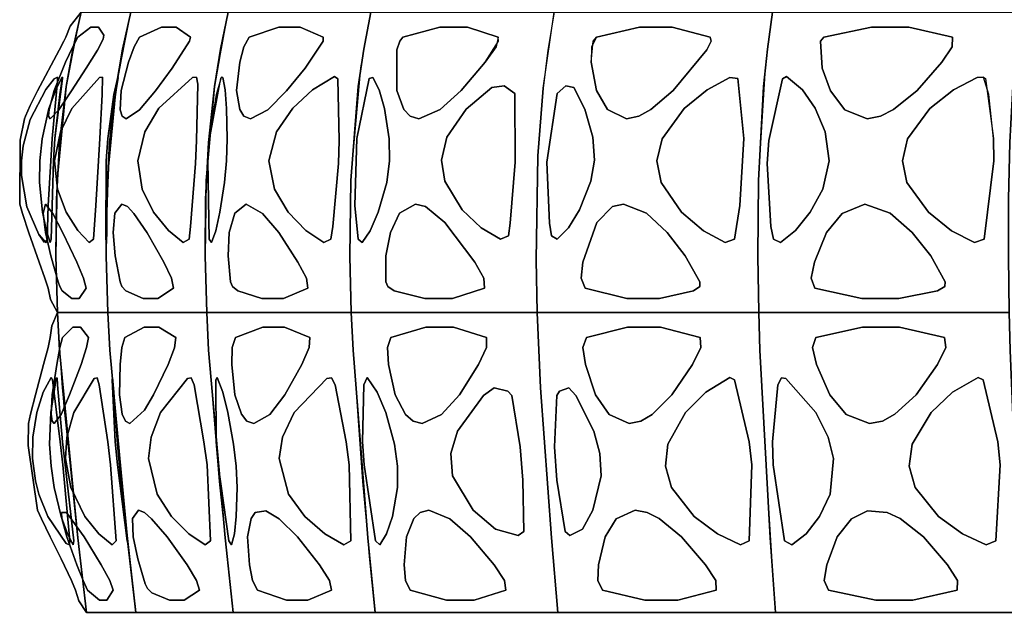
# Model space of a CAD drawing. Header units: centimetres. Extents: x -23.7 to 23.7, y -29.6 to 29.6.
# Tile 17 of 32: x -23.7 to -9.9, y 8.3 to 16.5. Entities that reach past the tile are written whole.
import ezdxf

# ---------------------------------------------------------------- set-up
doc = ezdxf.new("R2010")
doc.units = ezdxf.units.CM
doc.layers.get('0').update_dxf_attribs({"true_color": 0x5890e1})

msp = doc.modelspace()

# ---------------------------------------------------------------- linework, layer by layer
at = {"color": 121, "true_color": 0xa6e5e5}
for points in [[(-22.877, 16.629, 0), (-22.998, 16.112, 0), (-23.091, 15.59, 0), (-23.217, 14.271, 0), (-23.233, 13.209, 0), (-23.21, 12.415, 0), (-23.21, 12.415, 0), (-23.21, 12.415, 0), (-23.21, 12.415, 0), (-23.308, 12.599, 0), (-23.344, 12.758, 0), (-23.387, 12.897, 0), (-23.468, 13.125, 0), (-23.615, 13.537, 0), (-23.704, 13.808, 0), (-23.742, 13.939, 0), (-23.735, 14.837, 0), (-23.676, 15.133, 0), (-23.66, 15.17, 0), (-23.593, 15.323, 0), (-23.493, 15.529, 0), (-23.187, 16.1, 0), (-23.12, 16.224, 0), (-23.094, 16.278, 0), (-23.032, 16.435, 0), (-22.877, 16.629, 0)], [(-22.877, 16.629, 0), (-23.032, 16.435, 0), (-23.094, 16.278, 0), (-23.12, 16.224, 0), (-23.187, 16.1, 0), (-23.493, 15.529, 0), (-23.593, 15.323, 0), (-23.66, 15.17, 0), (-23.676, 15.133, 0), (-23.735, 14.837, 0), (-23.742, 13.939, 0), (-23.704, 13.808, 0), (-23.615, 13.537, 0), (-23.468, 13.125, 0), (-23.387, 12.897, 0), (-23.344, 12.758, 0), (-23.308, 12.599, 0), (-23.21, 12.415, 0), (-23.21, 12.415, 0), (-23.21, 12.415, 0), (-23.21, 12.415, 0), (-23.233, 13.209, 0), (-23.217, 14.271, 0), (-23.091, 15.59, 0), (-22.998, 16.112, 0), (-22.877, 16.629, 0)], [(-22.802, 8.206, 0), (-22.911, 8.369, 0), (-22.959, 8.522, 0), (-23.015, 8.657, 0), (-23.161, 8.96, 0), (-23.314, 9.268, 0), (-23.437, 9.523, 0), (-23.491, 9.644, 0), (-23.623, 10.55, 0), (-23.617, 10.858, 0), (-23.588, 10.988, 0), (-23.52, 11.263, 0), (-23.406, 11.689, 0), (-23.344, 11.924, 0), (-23.313, 12.066, 0), (-23.291, 12.228, 0), (-23.21, 12.415, 0), (-23.21, 12.415, 0), (-23.21, 12.415, 0), (-23.21, 12.415, 0), (-23.181, 11.887, 0), (-23.12, 11.096, 0), (-22.928, 9.256, 0), (-22.865, 8.731, 0), (-22.802, 8.206, 0)], [(-22.802, 8.206, 0), (-22.865, 8.731, 0), (-22.928, 9.256, 0), (-23.142, 11.36, 0), (-23.21, 12.415, 0), (-23.21, 12.415, 0), (-23.21, 12.415, 0), (-23.21, 12.415, 0), (-23.291, 12.228, 0), (-23.313, 12.066, 0), (-23.344, 11.924, 0), (-23.406, 11.689, 0), (-23.52, 11.263, 0), (-23.588, 10.988, 0), (-23.617, 10.858, 0), (-23.623, 10.55, 0), (-23.491, 9.644, 0), (-23.437, 9.523, 0), (-23.314, 9.268, 0), (-23.161, 8.96, 0), (-23.015, 8.657, 0), (-22.959, 8.522, 0), (-22.911, 8.369, 0), (-22.802, 8.206, 0)]]:
    msp.add_polyline3d(points, dxfattribs=at)
for points in [[(-23.227, 14.006, 0), (-23.183, 14.801, 0), (-23.091, 15.59, 0), (-22.877, 16.629, 0), (-22.746, 16.629, 0), (-22.529, 16.629, 0), (-22.356, 16.629, 0), (-22.182, 16.629, 0), (-22.299, 16.112, 0), (-22.389, 15.59, 0), (-22.512, 14.271, 0), (-22.528, 13.209, 0), (-22.505, 12.415, 0), (-22.593, 12.415, 0), (-22.858, 12.415, 0), (-23.078, 12.415, 0), (-23.21, 12.415, 0), (-23.233, 13.209, 0)], [(-23.183, 14.801, 0), (-23.227, 14.006, 0), (-23.233, 13.209, 0), (-23.21, 12.415, 0), (-23.078, 12.415, 0), (-22.858, 12.415, 0), (-22.593, 12.415, 0), (-22.505, 12.415, 0), (-22.528, 13.209, 0), (-22.512, 14.271, 0), (-22.389, 15.59, 0), (-22.299, 16.112, 0), (-22.182, 16.629, 0), (-22.356, 16.629, 0), (-22.529, 16.629, 0), (-22.746, 16.629, 0), (-22.877, 16.629, 0), (-22.941, 16.371, 0), (-23.091, 15.59, 0)], [(-22.522, 14.006, 0), (-22.479, 14.801, 0), (-22.389, 15.59, 0), (-22.182, 16.629, 0), (-21.925, 16.629, 0), (-21.498, 16.629, 0), (-21.156, 16.629, 0), (-20.814, 16.629, 0), (-20.924, 16.112, 0), (-21.008, 15.59, 0), (-21.123, 14.271, 0), (-21.138, 13.209, 0), (-21.117, 12.415, 0), (-21.29, 12.415, 0), (-21.811, 12.415, 0), (-22.245, 12.415, 0), (-22.505, 12.415, 0), (-22.528, 13.209, 0)], [(-21.498, 16.629, 0), (-21.925, 16.629, 0), (-22.182, 16.629, 0), (-22.244, 16.371, 0), (-22.389, 15.59, 0), (-22.479, 14.801, 0), (-22.522, 14.006, 0), (-22.528, 13.209, 0), (-22.505, 12.415, 0), (-22.245, 12.415, 0), (-21.811, 12.415, 0), (-21.29, 12.415, 0), (-21.117, 12.415, 0), (-21.138, 13.209, 0), (-21.123, 14.271, 0), (-21.008, 15.59, 0), (-20.924, 16.112, 0), (-20.814, 16.629, 0), (-21.156, 16.629, 0)], [(-21.133, 14.006, 0), (-21.092, 14.801, 0), (-21.008, 15.59, 0), (-20.814, 16.629, 0), (-20.438, 16.629, 0), (-19.813, 16.629, 0), (-19.313, 16.629, 0), (-18.813, 16.629, 0), (-18.913, 16.112, 0), (-18.989, 15.59, 0), (-19.093, 14.271, 0), (-19.106, 13.209, 0), (-19.087, 12.415, 0), (-19.341, 12.415, 0), (-20.102, 12.415, 0), (-20.736, 12.415, 0), (-21.117, 12.415, 0), (-21.138, 13.209, 0)], [(-19.813, 16.629, 0), (-20.438, 16.629, 0), (-20.814, 16.629, 0), (-20.872, 16.371, 0), (-21.008, 15.59, 0), (-21.092, 14.801, 0), (-21.133, 14.006, 0), (-21.138, 13.209, 0), (-21.117, 12.415, 0), (-20.736, 12.415, 0), (-20.102, 12.415, 0), (-19.341, 12.415, 0), (-19.087, 12.415, 0), (-19.106, 13.209, 0), (-19.093, 14.271, 0), (-18.989, 15.59, 0), (-18.913, 16.112, 0), (-18.813, 16.629, 0), (-19.313, 16.629, 0)], [(-18.598, 12.415, 0), (-17.783, 12.415, 0), (-16.804, 12.415, 0), (-16.478, 12.415, 0), (-16.494, 13.154, 0), (-16.469, 14.614, 0), (-16.396, 15.564, 0), (-16.242, 16.629, 0), (-16.637, 16.629, 0), (-17.626, 16.629, 0), (-18.418, 16.629, 0), (-18.813, 16.629, 0), (-18.913, 16.112, 0), (-18.989, 15.59, 0), (-19.093, 14.271, 0), (-19.106, 13.209, 0), (-19.087, 12.415, 0)], [(-17.783, 12.415, 0), (-18.598, 12.415, 0), (-19.087, 12.415, 0), (-19.106, 13.209, 0), (-19.093, 14.271, 0), (-18.954, 15.852, 0), (-18.813, 16.629, 0), (-18.418, 16.629, 0), (-17.626, 16.629, 0), (-16.637, 16.629, 0), (-16.242, 16.629, 0), (-16.329, 16.099, 0), (-16.396, 15.564, 0), (-16.469, 14.614, 0), (-16.494, 13.154, 0), (-16.478, 12.415, 0), (-16.804, 12.415, 0)], [(-13.952, 12.415, 0), (-14.923, 12.415, 0), (-16.09, 12.415, 0), (-16.478, 12.415, 0), (-16.494, 13.154, 0), (-16.469, 14.614, 0), (-16.396, 15.564, 0), (-16.242, 16.629, 0), (-15.77, 16.629, 0), (-14.591, 16.629, 0), (-13.648, 16.629, 0), (-13.177, 16.629, 0), (-13.246, 16.112, 0), (-13.3, 15.59, 0), (-13.373, 14.271, 0), (-13.382, 13.209, 0), (-13.369, 12.415, 0)], [(-14.923, 12.415, 0), (-13.952, 12.415, 0), (-13.369, 12.415, 0), (-13.382, 13.209, 0), (-13.373, 14.271, 0), (-13.275, 15.852, 0), (-13.177, 16.629, 0), (-13.648, 16.629, 0), (-14.591, 16.629, 0), (-15.77, 16.629, 0), (-16.242, 16.629, 0), (-16.329, 16.099, 0), (-16.396, 15.564, 0), (-16.469, 14.614, 0), (-16.494, 13.154, 0), (-16.478, 12.415, 0), (-16.09, 12.415, 0)], [(-9.861, 14.006, 0), (-9.842, 14.801, 0), (-9.803, 15.59, 0), (-9.712, 16.629, 0), (-10.362, 16.629, 0), (-11.444, 16.629, 0), (-12.311, 16.629, 0), (-13.177, 16.629, 0), (-13.246, 16.112, 0), (-13.3, 15.59, 0), (-13.373, 14.271, 0), (-13.382, 13.209, 0), (-13.369, 12.415, 0), (-12.929, 12.415, 0), (-11.611, 12.415, 0), (-10.513, 12.415, 0), (-9.853, 12.415, 0), (-9.863, 13.209, 0)], [(-9.842, 14.801, 0), (-9.861, 14.006, 0), (-9.863, 13.209, 0), (-9.853, 12.415, 0), (-10.513, 12.415, 0), (-11.611, 12.415, 0), (-12.929, 12.415, 0), (-13.369, 12.415, 0), (-13.382, 13.209, 0), (-13.373, 14.271, 0), (-13.3, 15.59, 0), (-13.246, 16.112, 0), (-13.177, 16.629, 0), (-12.311, 16.629, 0), (-11.444, 16.629, 0), (-10.362, 16.629, 0), (-9.712, 16.629, 0), (-9.739, 16.371, 0), (-9.803, 15.59, 0)], [(-23.337, 15.17, 0), (-23.33, 15.264, 0), (-23.258, 15.53, 0), (-23.098, 15.929, 0), (-22.997, 16.146, 0), (-22.925, 16.278, 0), (-22.742, 16.421, 0), (-22.637, 16.421, 0), (-22.563, 16.307, 0), (-22.569, 16.254, 0), (-22.65, 16.1, 0), (-22.811, 15.843, 0), (-23.014, 15.529, 0), (-23.192, 15.263, 0), (-23.316, 15.133, 0)], [(-23.33, 15.264, 0), (-23.337, 15.17, 0), (-23.316, 15.133, 0), (-23.192, 15.263, 0), (-23.014, 15.529, 0), (-22.811, 15.843, 0), (-22.65, 16.1, 0), (-22.569, 16.254, 0), (-22.563, 16.307, 0), (-22.637, 16.421, 0), (-22.742, 16.421, 0), (-22.925, 16.278, 0), (-22.997, 16.146, 0), (-23.098, 15.929, 0), (-23.258, 15.53, 0)], [(-22.305, 15.17, 0), (-22.331, 15.263, 0), (-22.316, 15.53, 0), (-22.213, 15.929, 0), (-22.134, 16.146, 0), (-22.059, 16.278, 0), (-21.753, 16.421, 0), (-21.547, 16.421, 0), (-21.346, 16.278, 0), (-21.357, 16.224, 0), (-21.602, 15.843, 0), (-21.837, 15.529, 0), (-22.06, 15.263, 0), (-22.248, 15.133, 0)], [(-21.547, 16.421, 0), (-21.753, 16.421, 0), (-22.059, 16.278, 0), (-22.134, 16.146, 0), (-22.213, 15.929, 0), (-22.316, 15.53, 0), (-22.331, 15.263, 0), (-22.305, 15.17, 0), (-22.248, 15.133, 0), (-22.06, 15.263, 0), (-21.837, 15.529, 0), (-21.602, 15.843, 0), (-21.357, 16.224, 0), (-21.346, 16.278, 0)], [(-20.105, 16.421, 0), (-19.803, 16.421, 0), (-19.48, 16.278, 0), (-19.484, 16.224, 0), (-19.737, 15.843, 0), (-19.996, 15.529, 0), (-20.258, 15.263, 0), (-20.504, 15.133, 0), (-20.595, 15.17, 0), (-20.654, 15.264, 0), (-20.697, 15.53, 0), (-20.654, 15.929, 0), (-20.598, 16.145, 0), (-20.523, 16.278, 0)], [(-19.803, 16.421, 0), (-20.105, 16.421, 0), (-20.523, 16.278, 0), (-20.598, 16.145, 0), (-20.654, 15.929, 0), (-20.697, 15.53, 0), (-20.654, 15.264, 0), (-20.595, 15.17, 0), (-20.504, 15.133, 0), (-20.258, 15.263, 0), (-19.996, 15.529, 0), (-19.737, 15.843, 0), (-19.484, 16.224, 0), (-19.48, 16.278, 0)], [(-17.458, 16.422, 0), (-17.845, 16.422, 0), (-18.364, 16.278, 0), (-18.408, 16.224, 0), (-18.446, 16.101, 0), (-18.449, 15.531, 0), (-18.351, 15.265, 0), (-18.262, 15.17, 0), (-18.138, 15.133, 0), (-17.84, 15.264, 0), (-17.546, 15.531, 0), (-17.207, 15.929, 0), (-17.019, 16.224, 0), (-17.024, 16.278, 0)], [(-18.262, 15.17, 0), (-18.351, 15.265, 0), (-18.449, 15.531, 0), (-18.446, 16.101, 0), (-18.408, 16.224, 0), (-18.364, 16.278, 0), (-17.845, 16.422, 0), (-17.458, 16.422, 0), (-17.024, 16.278, 0), (-17.053, 16.146, 0), (-17.207, 15.929, 0), (-17.546, 15.531, 0), (-17.84, 15.264, 0), (-18.138, 15.133, 0)], [(-15.044, 16.422, 0), (-14.583, 16.422, 0), (-14.05, 16.278, 0), (-14.038, 16.224, 0), (-14.096, 16.101, 0), (-14.569, 15.531, 0), (-14.883, 15.265, 0), (-15.053, 15.17, 0), (-15.225, 15.133, 0), (-15.493, 15.264, 0), (-15.644, 15.531, 0), (-15.72, 15.929, 0), (-15.694, 16.224, 0), (-15.648, 16.278, 0)], [(-15.053, 15.17, 0), (-14.883, 15.265, 0), (-14.569, 15.531, 0), (-14.096, 16.101, 0), (-14.038, 16.224, 0), (-14.05, 16.278, 0), (-14.583, 16.422, 0), (-15.044, 16.422, 0), (-15.648, 16.278, 0), (-15.717, 16.146, 0), (-15.72, 15.929, 0), (-15.644, 15.531, 0), (-15.493, 15.264, 0), (-15.225, 15.133, 0)], [(-11.264, 16.421, 0), (-11.787, 16.421, 0), (-12.456, 16.278, 0), (-12.502, 16.224, 0), (-12.479, 15.843, 0), (-12.36, 15.529, 0), (-12.161, 15.263, 0), (-11.847, 15.133, 0), (-11.658, 15.17, 0), (-11.475, 15.264, 0), (-11.147, 15.53, 0), (-10.799, 15.929, 0), (-10.655, 16.145, 0), (-10.65, 16.278, 0)], [(-11.787, 16.421, 0), (-11.264, 16.421, 0), (-10.65, 16.278, 0), (-10.655, 16.145, 0), (-10.799, 15.929, 0), (-11.147, 15.53, 0), (-11.475, 15.264, 0), (-11.658, 15.17, 0), (-11.847, 15.133, 0), (-12.161, 15.263, 0), (-12.36, 15.529, 0), (-12.479, 15.843, 0), (-12.502, 16.224, 0), (-12.456, 16.278, 0)], [(-23.341, 13.917, 0), (-23.286, 14.857, 0), (-23.209, 15.664, 0), (-23.211, 15.721, 0), (-23.258, 15.696, 0), (-23.376, 15.544, 0), (-23.594, 15.124, 0), (-23.694, 14.757, 0), (-23.717, 14.545, 0), (-23.717, 14.339, 0), (-23.64, 13.899, 0), (-23.473, 13.512, 0), (-23.368, 13.395, 0), (-23.356, 13.445, 0)], [(-23.286, 14.857, 0), (-23.341, 13.917, 0), (-23.356, 13.445, 0), (-23.394, 13.399, 0), (-23.473, 13.512, 0), (-23.64, 13.899, 0), (-23.717, 14.339, 0), (-23.717, 14.545, 0), (-23.694, 14.757, 0), (-23.594, 15.124, 0), (-23.376, 15.544, 0), (-23.258, 15.696, 0), (-23.211, 15.721, 0), (-23.209, 15.664, 0)], [(-23.269, 14.543, 0), (-23.298, 13.445, 0), (-23.312, 13.398, 0), (-23.367, 13.565, 0), (-23.424, 13.823, 0), (-23.465, 14.241, 0), (-23.46, 14.547, 0), (-23.428, 14.856, 0), (-23.332, 15.28, 0), (-23.235, 15.543, 0), (-23.151, 15.716, 0), (-23.139, 15.721, 0), (-23.14, 15.698, 0), (-23.248, 14.857, 0)], [(-23.298, 13.445, 0), (-23.269, 14.543, 0), (-23.248, 14.857, 0), (-23.18, 15.476, 0), (-23.139, 15.721, 0), (-23.151, 15.716, 0), (-23.235, 15.543, 0), (-23.332, 15.28, 0), (-23.428, 14.856, 0), (-23.46, 14.547, 0), (-23.465, 14.241, 0), (-23.424, 13.823, 0), (-23.367, 13.565, 0), (-23.312, 13.398, 0)], [(-22.675, 13.917, 0), (-22.616, 14.857, 0), (-22.584, 15.476, 0), (-22.579, 15.721, 0), (-22.621, 15.716, 0), (-23.008, 15.281, 0), (-23.171, 14.951, 0), (-23.253, 14.545, 0), (-23.213, 14.149, 0), (-23.09, 13.824, 0), (-22.928, 13.566, 0), (-22.766, 13.399, 0), (-22.705, 13.445, 0)], [(-22.616, 14.857, 0), (-22.675, 13.917, 0), (-22.705, 13.445, 0), (-22.766, 13.399, 0), (-22.928, 13.566, 0), (-23.09, 13.824, 0), (-23.213, 14.149, 0), (-23.253, 14.545, 0), (-23.171, 14.951, 0), (-23.008, 15.281, 0), (-22.621, 15.716, 0), (-22.579, 15.721, 0), (-22.584, 15.476, 0)], [(-22.527, 14.543, 0), (-22.532, 13.445, 0), (-22.522, 13.398, 0), (-22.52, 13.565, 0), (-22.52, 13.823, 0), (-22.507, 14.241, 0), (-22.49, 14.547, 0), (-22.47, 14.856, 0), (-22.427, 15.28, 0), (-22.387, 15.543, 0), (-22.36, 15.716, 0), (-22.363, 15.721, 0), (-22.371, 15.698, 0), (-22.504, 14.857, 0)], [(-22.532, 13.445, 0), (-22.527, 14.543, 0), (-22.504, 14.857, 0), (-22.421, 15.476, 0), (-22.363, 15.721, 0), (-22.36, 15.716, 0), (-22.387, 15.543, 0), (-22.427, 15.28, 0), (-22.47, 14.856, 0), (-22.49, 14.547, 0), (-22.507, 14.241, 0), (-22.52, 13.823, 0), (-22.52, 13.565, 0), (-22.522, 13.398, 0)], [(-21.344, 13.625, 0), (-21.273, 14.507, 0), (-21.261, 14.83, 0), (-21.241, 15.623, 0), (-21.26, 15.721, 0), (-21.316, 15.716, 0), (-21.789, 15.282, 0), (-21.986, 14.951, 0), (-22.083, 14.545, 0), (-22.025, 14.149, 0), (-21.864, 13.824, 0), (-21.655, 13.566, 0), (-21.446, 13.399, 0), (-21.364, 13.445, 0)], [(-21.273, 14.507, 0), (-21.344, 13.625, 0), (-21.364, 13.445, 0), (-21.446, 13.399, 0), (-21.655, 13.566, 0), (-21.864, 13.824, 0), (-22.025, 14.149, 0), (-22.083, 14.545, 0), (-21.986, 14.951, 0), (-21.789, 15.282, 0), (-21.316, 15.716, 0), (-21.26, 15.721, 0), (-21.241, 15.623, 0), (-21.261, 14.83, 0)], [(-21.082, 13.445, 0), (-21.102, 14.543, 0), (-21.077, 14.857, 0), (-20.981, 15.476, 0), (-20.909, 15.721, 0), (-20.889, 15.716, 0), (-20.859, 15.543, 0), (-20.841, 15.28, 0), (-20.83, 14.856, 0), (-20.837, 14.547, 0), (-20.865, 14.241, 0), (-20.932, 13.823, 0), (-20.989, 13.565, 0), (-21.048, 13.399, 0)], [(-21.102, 14.543, 0), (-21.082, 13.445, 0), (-21.048, 13.399, 0), (-20.989, 13.565, 0), (-20.932, 13.823, 0), (-20.865, 14.241, 0), (-20.837, 14.547, 0), (-20.83, 14.856, 0), (-20.841, 15.28, 0), (-20.859, 15.543, 0), (-20.889, 15.716, 0), (-20.909, 15.721, 0), (-20.921, 15.698, 0), (-21.077, 14.857, 0)], [(-19.348, 13.625, 0), (-19.267, 14.507, 0), (-19.258, 14.83, 0), (-19.278, 15.696, 0), (-19.324, 15.727, 0), (-19.633, 15.543, 0), (-19.91, 15.282, 0), (-20.135, 14.951, 0), (-20.243, 14.545, 0), (-20.167, 14.149, 0), (-19.973, 13.824, 0), (-19.725, 13.566, 0), (-19.475, 13.399, 0), (-19.375, 13.445, 0)], [(-19.267, 14.507, 0), (-19.348, 13.625, 0), (-19.375, 13.445, 0), (-19.475, 13.399, 0), (-19.725, 13.566, 0), (-19.973, 13.824, 0), (-20.167, 14.149, 0), (-20.243, 14.545, 0), (-20.135, 14.951, 0), (-19.91, 15.282, 0), (-19.633, 15.543, 0), (-19.324, 15.727, 0), (-19.278, 15.696, 0), (-19.258, 14.83, 0)], [(-19.038, 13.917, 0), (-19.01, 14.857, 0), (-18.837, 15.698, 0), (-18.785, 15.716, 0), (-18.698, 15.543, 0), (-18.623, 15.28, 0), (-18.556, 14.856, 0), (-18.551, 14.547, 0), (-18.59, 14.241, 0), (-18.709, 13.823, 0), (-18.821, 13.565, 0), (-18.934, 13.398, 0), (-18.992, 13.445, 0)], [(-19.01, 14.857, 0), (-19.038, 13.917, 0), (-18.992, 13.445, 0), (-18.934, 13.398, 0), (-18.821, 13.565, 0), (-18.709, 13.823, 0), (-18.59, 14.241, 0), (-18.551, 14.547, 0), (-18.556, 14.856, 0), (-18.623, 15.28, 0), (-18.698, 15.543, 0), (-18.785, 15.716, 0), (-18.837, 15.698, 0)], [(-13.632, 13.917, 0), (-13.579, 14.857, 0), (-13.664, 15.698, 0), (-13.774, 15.716, 0), (-14.093, 15.543, 0), (-14.417, 15.28, 0), (-14.725, 14.856, 0), (-14.797, 14.547, 0), (-14.739, 14.241, 0), (-14.452, 13.823, 0), (-14.144, 13.565, 0), (-13.838, 13.398, 0), (-13.71, 13.445, 0)], [(-13.579, 14.857, 0), (-13.632, 13.917, 0), (-13.71, 13.445, 0), (-13.838, 13.398, 0), (-14.144, 13.565, 0), (-14.452, 13.823, 0), (-14.739, 14.241, 0), (-14.797, 14.547, 0), (-14.725, 14.856, 0), (-14.417, 15.28, 0), (-14.093, 15.543, 0), (-13.774, 15.716, 0), (-13.664, 15.698, 0)], [(-13.199, 13.625, 0), (-13.25, 14.507, 0), (-13.227, 14.83, 0), (-13.034, 15.696, 0), (-12.98, 15.727, 0), (-12.756, 15.543, 0), (-12.577, 15.282, 0), (-12.436, 14.951, 0), (-12.381, 14.545, 0), (-12.471, 14.149, 0), (-12.645, 13.824, 0), (-12.853, 13.566, 0), (-13.065, 13.399, 0), (-13.163, 13.445, 0)], [(-13.25, 14.507, 0), (-13.199, 13.625, 0), (-13.163, 13.445, 0), (-13.065, 13.399, 0), (-12.853, 13.566, 0), (-12.645, 13.824, 0), (-12.471, 14.149, 0), (-12.381, 14.545, 0), (-12.436, 14.951, 0), (-12.577, 15.282, 0), (-12.756, 15.543, 0), (-12.98, 15.727, 0), (-13.034, 15.696, 0), (-13.227, 14.83, 0)], [(-10.067, 14.543, 0), (-10.206, 13.445, 0), (-10.342, 13.399, 0), (-10.664, 13.565, 0), (-10.986, 13.823, 0), (-11.289, 14.241, 0), (-11.353, 14.547, 0), (-11.281, 14.856, 0), (-10.967, 15.28, 0), (-10.635, 15.543, 0), (-10.305, 15.716, 0), (-10.216, 15.721, 0), (-10.187, 15.698, 0), (-10.074, 14.857, 0)], [(-10.206, 13.445, 0), (-10.067, 14.543, 0), (-10.074, 14.857, 0), (-10.138, 15.476, 0), (-10.216, 15.721, 0), (-10.305, 15.716, 0), (-10.635, 15.543, 0), (-10.967, 15.28, 0), (-11.281, 14.856, 0), (-11.353, 14.547, 0), (-11.289, 14.241, 0), (-10.986, 13.823, 0), (-10.664, 13.565, 0), (-10.342, 13.399, 0)], [(-16.858, 13.669, 0), (-16.786, 14.527, 0), (-16.792, 15.49, 0), (-16.94, 15.596, 0), (-17.116, 15.572, 0), (-17.473, 15.272, 0), (-17.745, 14.875, 0), (-17.821, 14.553, 0), (-17.775, 14.261, 0), (-17.531, 13.857, 0), (-17.263, 13.607, 0), (-16.993, 13.446, 0), (-16.883, 13.494, 0)], [(-16.786, 14.527, 0), (-16.858, 13.669, 0), (-16.883, 13.494, 0), (-16.993, 13.446, 0), (-17.263, 13.607, 0), (-17.531, 13.857, 0), (-17.775, 14.261, 0), (-17.821, 14.553, 0), (-17.745, 14.875, 0), (-17.473, 15.272, 0), (-17.116, 15.572, 0), (-16.94, 15.596, 0), (-16.792, 15.49, 0)], [(-16.307, 13.669, 0), (-16.342, 14.527, 0), (-16.197, 15.49, 0), (-16.075, 15.596, 0), (-15.964, 15.572, 0), (-15.809, 15.272, 0), (-15.696, 14.875, 0), (-15.676, 14.553, 0), (-15.723, 14.261, 0), (-15.883, 13.857, 0), (-16.041, 13.607, 0), (-16.2, 13.446, 0), (-16.277, 13.494, 0)], [(-16.342, 14.527, 0), (-16.307, 13.669, 0), (-16.277, 13.494, 0), (-16.2, 13.446, 0), (-16.041, 13.607, 0), (-15.883, 13.857, 0), (-15.723, 14.261, 0), (-15.676, 14.553, 0), (-15.696, 14.875, 0), (-15.809, 15.272, 0), (-15.964, 15.572, 0), (-16.075, 15.596, 0), (-16.197, 15.49, 0)], [(-23.011, 12.613, 0), (-22.907, 12.613, 0), (-22.808, 12.758, 0), (-22.845, 12.897, 0), (-22.942, 13.125, 0), (-23.135, 13.537, 0), (-23.275, 13.808, 0), (-23.381, 13.939, 0), (-23.412, 13.809, 0), (-23.378, 13.538, 0), (-23.305, 13.214, 0), (-23.204, 12.848, 0), (-23.18, 12.782, 0), (-23.146, 12.719, 0)], [(-22.907, 12.613, 0), (-23.011, 12.613, 0), (-23.146, 12.719, 0), (-23.18, 12.782, 0), (-23.204, 12.848, 0), (-23.305, 13.214, 0), (-23.378, 13.538, 0), (-23.412, 13.809, 0), (-23.381, 13.939, 0), (-23.275, 13.808, 0), (-23.135, 13.537, 0), (-22.942, 13.125, 0), (-22.845, 12.897, 0), (-22.808, 12.758, 0)], [(-22.31, 13.939, 0), (-22.408, 13.809, 0), (-22.429, 13.539, 0), (-22.401, 13.214, 0), (-22.332, 12.848, 0), (-22.307, 12.782, 0), (-22.251, 12.719, 0), (-22.011, 12.613, 0), (-21.805, 12.613, 0), (-21.581, 12.758, 0), (-21.609, 12.897, 0), (-21.719, 13.125, 0), (-21.953, 13.537, 0), (-22.14, 13.808, 0), (-22.23, 13.902, 0)], [(-22.408, 13.809, 0), (-22.31, 13.939, 0), (-22.23, 13.902, 0), (-22.14, 13.808, 0), (-21.953, 13.537, 0), (-21.719, 13.125, 0), (-21.609, 12.897, 0), (-21.581, 12.758, 0), (-21.805, 12.613, 0), (-22.011, 12.613, 0), (-22.251, 12.719, 0), (-22.307, 12.782, 0), (-22.332, 12.848, 0), (-22.401, 13.214, 0), (-22.429, 13.539, 0)], [(-20.561, 13.939, 0), (-20.333, 13.808, 0), (-20.105, 13.538, 0), (-19.837, 13.125, 0), (-19.717, 12.897, 0), (-19.697, 12.758, 0), (-20.041, 12.613, 0), (-20.342, 12.613, 0), (-20.682, 12.719, 0), (-20.756, 12.782, 0), (-20.783, 12.848, 0), (-20.818, 13.214, 0), (-20.8, 13.539, 0), (-20.724, 13.809, 0)], [(-20.333, 13.808, 0), (-20.561, 13.939, 0), (-20.724, 13.809, 0), (-20.8, 13.539, 0), (-20.818, 13.214, 0), (-20.783, 12.848, 0), (-20.756, 12.782, 0), (-20.682, 12.719, 0), (-20.342, 12.613, 0), (-20.041, 12.613, 0), (-19.697, 12.758, 0), (-19.717, 12.897, 0), (-19.837, 13.125, 0), (-20.105, 13.538, 0)], [(-18.411, 13.809, 0), (-18.188, 13.939, 0), (-18.047, 13.902, 0), (-17.773, 13.68, 0), (-17.352, 13.125, 0), (-17.226, 12.897, 0), (-17.216, 12.758, 0), (-17.668, 12.613, 0), (-18.055, 12.613, 0), (-18.484, 12.719, 0), (-18.575, 12.782, 0), (-18.602, 12.848, 0), (-18.602, 13.214, 0), (-18.539, 13.539, 0)], [(-18.188, 13.939, 0), (-18.411, 13.809, 0), (-18.539, 13.539, 0), (-18.602, 13.214, 0), (-18.602, 12.848, 0), (-18.575, 12.782, 0), (-18.484, 12.719, 0), (-18.055, 12.613, 0), (-17.668, 12.613, 0), (-17.216, 12.758, 0), (-17.226, 12.897, 0), (-17.352, 13.125, 0), (-17.773, 13.68, 0), (-18.047, 13.902, 0)], [(-14.944, 13.809, 0), (-15.268, 13.939, 0), (-15.419, 13.902, 0), (-15.641, 13.68, 0), (-15.839, 13.125, 0), (-15.862, 12.897, 0), (-15.806, 12.758, 0), (-15.22, 12.613, 0), (-14.76, 12.613, 0), (-14.285, 12.719, 0), (-14.197, 12.782, 0), (-14.196, 12.848, 0), (-14.399, 13.214, 0), (-14.654, 13.539, 0)], [(-15.268, 13.939, 0), (-14.944, 13.809, 0), (-14.654, 13.539, 0), (-14.399, 13.214, 0), (-14.196, 12.848, 0), (-14.197, 12.782, 0), (-14.285, 12.719, 0), (-14.76, 12.613, 0), (-15.22, 12.613, 0), (-15.806, 12.758, 0), (-15.862, 12.897, 0), (-15.839, 13.125, 0), (-15.641, 13.68, 0), (-15.419, 13.902, 0)], [(-11.88, 13.939, 0), (-12.199, 13.808, 0), (-12.417, 13.538, 0), (-12.587, 13.125, 0), (-12.632, 12.897, 0), (-12.579, 12.758, 0), (-11.923, 12.613, 0), (-11.402, 12.613, 0), (-10.861, 12.719, 0), (-10.758, 12.782, 0), (-10.753, 12.848, 0), (-10.952, 13.214, 0), (-11.215, 13.539, 0), (-11.523, 13.809, 0)], [(-12.199, 13.808, 0), (-11.88, 13.939, 0), (-11.523, 13.809, 0), (-11.215, 13.539, 0), (-10.952, 13.214, 0), (-10.753, 12.848, 0), (-10.758, 12.782, 0), (-10.861, 12.719, 0), (-11.402, 12.613, 0), (-11.923, 12.613, 0), (-12.579, 12.758, 0), (-12.632, 12.897, 0), (-12.587, 13.125, 0), (-12.417, 13.538, 0)], [(-22.672, 8.206, 0), (-22.456, 8.206, 0), (-22.283, 8.206, 0), (-22.11, 8.206, 0), (-22.202, 8.994, 0), (-22.477, 11.887, 0), (-22.505, 12.415, 0), (-22.593, 12.415, 0), (-23.034, 12.415, 0), (-23.21, 12.415, 0), (-23.181, 11.887, 0), (-22.928, 9.256, 0), (-22.802, 8.206, 0)], [(-22.456, 8.206, 0), (-22.672, 8.206, 0), (-22.802, 8.206, 0), (-22.928, 9.256, 0), (-23.181, 11.887, 0), (-23.21, 12.415, 0), (-23.122, 12.415, 0), (-22.858, 12.415, 0), (-22.593, 12.415, 0), (-22.505, 12.415, 0), (-22.477, 11.887, 0), (-22.318, 10.044, 0), (-22.202, 8.994, 0), (-22.11, 8.206, 0), (-22.283, 8.206, 0)], [(-21.09, 11.887, 0), (-20.941, 10.044, 0), (-20.832, 8.994, 0), (-20.746, 8.206, 0), (-21.087, 8.206, 0), (-21.428, 8.206, 0), (-21.854, 8.206, 0), (-22.11, 8.206, 0), (-22.232, 9.256, 0), (-22.477, 11.887, 0), (-22.505, 12.415, 0), (-22.332, 12.415, 0), (-21.811, 12.415, 0), (-21.29, 12.415, 0), (-21.117, 12.415, 0)], [(-21.29, 12.415, 0), (-21.811, 12.415, 0), (-22.332, 12.415, 0), (-22.505, 12.415, 0), (-22.477, 11.887, 0), (-22.232, 9.256, 0), (-22.11, 8.206, 0), (-21.854, 8.206, 0), (-21.428, 8.206, 0), (-21.087, 8.206, 0), (-20.746, 8.206, 0), (-20.832, 8.994, 0), (-21.09, 11.887, 0), (-21.117, 12.415, 0)], [(-18.83, 8.994, 0), (-19.063, 11.887, 0), (-19.087, 12.415, 0), (-19.341, 12.415, 0), (-20.61, 12.415, 0), (-21.117, 12.415, 0), (-21.09, 11.887, 0), (-20.86, 9.256, 0), (-20.746, 8.206, 0), (-20.372, 8.206, 0), (-19.749, 8.206, 0), (-19.25, 8.206, 0), (-18.752, 8.206, 0)], [(-20.102, 12.415, 0), (-19.341, 12.415, 0), (-19.087, 12.415, 0), (-19.063, 11.887, 0), (-18.928, 10.044, 0), (-18.83, 8.994, 0), (-18.752, 8.206, 0), (-19.25, 8.206, 0), (-19.749, 8.206, 0), (-20.372, 8.206, 0), (-20.746, 8.206, 0), (-20.86, 9.256, 0), (-21.09, 11.887, 0), (-21.117, 12.415, 0), (-20.863, 12.415, 0)], [(-16.967, 12.415, 0), (-17.783, 12.415, 0), (-18.761, 12.415, 0), (-19.087, 12.415, 0), (-19.063, 11.887, 0), (-18.855, 9.256, 0), (-18.752, 8.206, 0), (-18.271, 8.206, 0), (-17.47, 8.206, 0), (-16.829, 8.206, 0), (-16.189, 8.206, 0), (-16.278, 9.256, 0), (-16.43, 11.36, 0), (-16.478, 12.415, 0)], [(-17.783, 12.415, 0), (-16.967, 12.415, 0), (-16.478, 12.415, 0), (-16.43, 11.36, 0), (-16.278, 9.256, 0), (-16.189, 8.206, 0), (-16.829, 8.206, 0), (-17.47, 8.206, 0), (-18.271, 8.206, 0), (-18.752, 8.206, 0), (-18.855, 9.256, 0), (-19.063, 11.887, 0), (-19.087, 12.415, 0), (-18.761, 12.415, 0)], [(-15.895, 12.415, 0), (-14.923, 12.415, 0), (-13.757, 12.415, 0), (-13.369, 12.415, 0), (-13.352, 11.887, 0), (-13.206, 9.256, 0), (-13.134, 8.206, 0), (-13.707, 8.206, 0), (-14.661, 8.206, 0), (-15.425, 8.206, 0), (-16.189, 8.206, 0), (-16.278, 9.256, 0), (-16.43, 11.36, 0), (-16.478, 12.415, 0)], [(-14.923, 12.415, 0), (-15.895, 12.415, 0), (-16.478, 12.415, 0), (-16.43, 11.36, 0), (-16.278, 9.256, 0), (-16.189, 8.206, 0), (-15.425, 8.206, 0), (-14.661, 8.206, 0), (-13.707, 8.206, 0), (-13.134, 8.206, 0), (-13.206, 9.256, 0), (-13.352, 11.887, 0), (-13.369, 12.415, 0), (-13.757, 12.415, 0)], [(-13.188, 8.994, 0), (-13.352, 11.887, 0), (-13.369, 12.415, 0), (-12.929, 12.415, 0), (-10.732, 12.415, 0), (-9.853, 12.415, 0), (-9.841, 11.887, 0), (-9.734, 9.256, 0), (-9.68, 8.206, 0), (-10.328, 8.206, 0), (-11.407, 8.206, 0), (-12.27, 8.206, 0), (-13.134, 8.206, 0)], [(-13.352, 11.887, 0), (-13.257, 10.044, 0), (-13.188, 8.994, 0), (-13.134, 8.206, 0), (-12.27, 8.206, 0), (-11.407, 8.206, 0), (-10.328, 8.206, 0), (-9.68, 8.206, 0), (-9.734, 9.256, 0), (-9.841, 11.887, 0), (-9.853, 12.415, 0), (-10.293, 12.415, 0), (-11.611, 12.415, 0), (-12.929, 12.415, 0), (-13.369, 12.415, 0)], [(-22.994, 12.213, 0), (-22.889, 12.213, 0), (-22.778, 12.067, 0), (-22.802, 11.924, 0), (-22.88, 11.689, 0), (-23.041, 11.263, 0), (-23.162, 10.987, 0), (-23.259, 10.858, 0), (-23.287, 10.894, 0), (-23.299, 10.988, 0), (-23.284, 11.263, 0), (-23.221, 11.689, 0), (-23.177, 11.924, 0), (-23.14, 12.066, 0)], [(-22.889, 12.213, 0), (-22.994, 12.213, 0), (-23.14, 12.066, 0), (-23.177, 11.924, 0), (-23.221, 11.689, 0), (-23.284, 11.263, 0), (-23.299, 10.988, 0), (-23.287, 10.894, 0), (-23.259, 10.858, 0), (-23.162, 10.987, 0), (-23.041, 11.263, 0), (-22.88, 11.689, 0), (-22.802, 11.924, 0), (-22.778, 12.067, 0)], [(-21.788, 12.213, 0), (-21.994, 12.213, 0), (-22.264, 12.066, 0), (-22.306, 11.924, 0), (-22.331, 11.689, 0), (-22.342, 11.263, 0), (-22.302, 10.988, 0), (-22.257, 10.894, 0), (-22.194, 10.858, 0), (-21.99, 11.048, 0), (-21.863, 11.262, 0), (-21.66, 11.687, 0), (-21.568, 11.923, 0), (-21.551, 12.067, 0)], [(-21.994, 12.213, 0), (-21.788, 12.213, 0), (-21.551, 12.067, 0), (-21.568, 11.923, 0), (-21.66, 11.687, 0), (-21.863, 11.262, 0), (-21.99, 11.048, 0), (-22.194, 10.858, 0), (-22.257, 10.894, 0), (-22.302, 10.988, 0), (-22.342, 11.263, 0), (-22.331, 11.689, 0), (-22.306, 11.924, 0), (-22.264, 12.066, 0)], [(-20.025, 12.213, 0), (-20.327, 12.213, 0), (-20.713, 12.066, 0), (-20.758, 11.924, 0), (-20.763, 11.689, 0), (-20.721, 11.263, 0), (-20.627, 10.988, 0), (-20.552, 10.894, 0), (-20.455, 10.858, 0), (-20.233, 10.987, 0), (-20.02, 11.263, 0), (-19.781, 11.689, 0), (-19.678, 11.924, 0), (-19.67, 12.066, 0)], [(-20.327, 12.213, 0), (-20.025, 12.213, 0), (-19.67, 12.066, 0), (-19.678, 11.924, 0), (-19.781, 11.689, 0), (-20.02, 11.263, 0), (-20.233, 10.987, 0), (-20.455, 10.858, 0), (-20.552, 10.894, 0), (-20.627, 10.988, 0), (-20.721, 11.263, 0), (-20.763, 11.689, 0), (-20.758, 11.924, 0), (-20.713, 12.066, 0)], [(-17.654, 12.213, 0), (-18.042, 12.213, 0), (-18.532, 12.066, 0), (-18.579, 11.924, 0), (-18.564, 11.689, 0), (-18.47, 11.263, 0), (-18.326, 10.986, 0), (-18.221, 10.893, 0), (-18.095, 10.858, 0), (-17.82, 10.987, 0), (-17.57, 11.263, 0), (-17.302, 11.689, 0), (-17.191, 11.924, 0), (-17.191, 12.067, 0)], [(-18.042, 12.213, 0), (-17.654, 12.213, 0), (-17.191, 12.067, 0), (-17.191, 11.924, 0), (-17.302, 11.689, 0), (-17.57, 11.263, 0), (-17.82, 10.987, 0), (-18.095, 10.858, 0), (-18.221, 10.893, 0), (-18.326, 10.986, 0), (-18.47, 11.263, 0), (-18.564, 11.689, 0), (-18.579, 11.924, 0), (-18.532, 12.066, 0)], [(-14.747, 12.213, 0), (-15.209, 12.213, 0), (-15.788, 12.067, 0), (-15.836, 11.924, 0), (-15.801, 11.689, 0), (-15.659, 11.263, 0), (-15.468, 10.987, 0), (-15.185, 10.858, 0), (-15.023, 10.893, 0), (-14.866, 10.986, 0), (-14.587, 11.263, 0), (-14.298, 11.689, 0), (-14.182, 11.924, 0), (-14.19, 12.066, 0)], [(-15.209, 12.213, 0), (-14.747, 12.213, 0), (-14.19, 12.066, 0), (-14.182, 11.924, 0), (-14.298, 11.689, 0), (-14.587, 11.263, 0), (-14.866, 10.986, 0), (-15.023, 10.893, 0), (-15.185, 10.858, 0), (-15.468, 10.987, 0), (-15.659, 11.263, 0), (-15.801, 11.689, 0), (-15.836, 11.924, 0), (-15.788, 12.067, 0)], [(-11.914, 12.213, 0), (-11.393, 12.213, 0), (-10.759, 12.066, 0), (-10.743, 11.924, 0), (-10.859, 11.689, 0), (-11.16, 11.263, 0), (-11.458, 10.988, 0), (-11.631, 10.894, 0), (-11.815, 10.858, 0), (-12.141, 10.987, 0), (-12.372, 11.263, 0), (-12.559, 11.689, 0), (-12.613, 11.924, 0), (-12.566, 12.066, 0)], [(-11.393, 12.213, 0), (-11.914, 12.213, 0), (-12.566, 12.066, 0), (-12.613, 11.924, 0), (-12.559, 11.689, 0), (-12.372, 11.263, 0), (-12.141, 10.987, 0), (-11.815, 10.858, 0), (-11.631, 10.894, 0), (-11.458, 10.988, 0), (-11.16, 11.263, 0), (-10.859, 11.689, 0), (-10.743, 11.924, 0), (-10.759, 12.066, 0)], [(-23.036, 9.212, 0), (-23.136, 10.279, 0), (-23.176, 10.603, 0), (-23.282, 11.474, 0), (-23.302, 11.503, 0), (-23.41, 11.299, 0), (-23.501, 11.016, 0), (-23.558, 10.669, 0), (-23.563, 10.368, 0), (-23.522, 10.056, 0), (-23.474, 9.868, 0), (-23.348, 9.554, 0), (-23.088, 9.176, 0), (-23.042, 9.159, 0)], [(-23.136, 10.279, 0), (-23.036, 9.212, 0), (-23.042, 9.159, 0), (-23.088, 9.176, 0), (-23.348, 9.554, 0), (-23.474, 9.868, 0), (-23.522, 10.056, 0), (-23.563, 10.368, 0), (-23.558, 10.669, 0), (-23.501, 11.016, 0), (-23.41, 11.299, 0), (-23.302, 11.503, 0), (-23.282, 11.474, 0), (-23.176, 10.603, 0)], [(-22.983, 9.212, 0), (-23.104, 10.279, 0), (-23.14, 10.603, 0), (-23.211, 11.4, 0), (-23.218, 11.498, 0), (-23.228, 11.49, 0), (-23.307, 11.014, 0), (-23.322, 10.571, 0), (-23.302, 10.26, 0), (-23.26, 9.959, 0), (-23.161, 9.554, 0), (-23.07, 9.31, 0), (-22.993, 9.159, 0)], [(-23.104, 10.279, 0), (-22.983, 9.212, 0), (-22.993, 9.159, 0), (-23.07, 9.31, 0), (-23.161, 9.554, 0), (-23.26, 9.959, 0), (-23.302, 10.26, 0), (-23.322, 10.571, 0), (-23.307, 11.014, 0), (-23.228, 11.49, 0), (-23.218, 11.498, 0), (-23.211, 11.4, 0), (-23.14, 10.603, 0)], [(-22.465, 10.279, 0), (-22.389, 9.212, 0), (-22.446, 9.159, 0), (-22.629, 9.31, 0), (-22.826, 9.554, 0), (-23.026, 9.959, 0), (-23.098, 10.368, 0), (-23.078, 10.669, 0), (-22.982, 11.016, 0), (-22.696, 11.49, 0), (-22.656, 11.498, 0), (-22.626, 11.401, 0), (-22.507, 10.603, 0)], [(-22.389, 9.212, 0), (-22.465, 10.279, 0), (-22.507, 10.603, 0), (-22.626, 11.401, 0), (-22.656, 11.498, 0), (-22.696, 11.49, 0), (-22.982, 11.016, 0), (-23.078, 10.669, 0), (-23.098, 10.368, 0), (-23.026, 9.959, 0), (-22.826, 9.554, 0), (-22.629, 9.31, 0), (-22.446, 9.159, 0)], [(-22.419, 11.298, 0), (-22.404, 11.014, 0), (-22.371, 10.571, 0), (-22.342, 10.26, 0), (-22.314, 9.959, 0), (-22.27, 9.553, 0), (-22.237, 9.31, 0), (-22.218, 9.159, 0), (-22.232, 9.212, 0), (-22.371, 10.279, 0), (-22.403, 10.603, 0), (-22.442, 11.474, 0), (-22.437, 11.503, 0)], [(-22.404, 11.014, 0), (-22.419, 11.298, 0), (-22.437, 11.503, 0), (-22.442, 11.474, 0), (-22.403, 10.603, 0), (-22.371, 10.279, 0), (-22.232, 9.212, 0), (-22.218, 9.159, 0), (-22.237, 9.31, 0), (-22.27, 9.553, 0), (-22.314, 9.959, 0), (-22.342, 10.26, 0), (-22.371, 10.571, 0)], [(-21.112, 10.279, 0), (-21.062, 9.212, 0), (-21.14, 9.159, 0), (-21.37, 9.311, 0), (-21.611, 9.554, 0), (-21.813, 9.868, 0), (-21.933, 10.368, 0), (-21.898, 10.669, 0), (-21.765, 11.016, 0), (-21.388, 11.49, 0), (-21.334, 11.498, 0), (-21.294, 11.401, 0), (-21.155, 10.603, 0)], [(-21.062, 9.212, 0), (-21.112, 10.279, 0), (-21.155, 10.603, 0), (-21.294, 11.401, 0), (-21.334, 11.498, 0), (-21.388, 11.49, 0), (-21.765, 11.016, 0), (-21.898, 10.669, 0), (-21.933, 10.368, 0), (-21.813, 9.868, 0), (-21.611, 9.554, 0), (-21.37, 9.311, 0), (-21.14, 9.159, 0)], [(-20.729, 9.31, 0), (-20.703, 9.553, 0), (-20.69, 9.959, 0), (-20.704, 10.26, 0), (-20.74, 10.571, 0), (-20.821, 11.014, 0), (-20.889, 11.298, 0), (-20.97, 11.503, 0), (-20.988, 11.474, 0), (-20.984, 10.603, 0), (-20.958, 10.279, 0), (-20.806, 9.212, 0), (-20.769, 9.159, 0)], [(-20.703, 9.553, 0), (-20.729, 9.31, 0), (-20.769, 9.159, 0), (-20.806, 9.212, 0), (-20.958, 10.279, 0), (-20.984, 10.603, 0), (-20.988, 11.474, 0), (-20.97, 11.503, 0), (-20.889, 11.298, 0), (-20.821, 11.014, 0), (-20.74, 10.571, 0), (-20.704, 10.26, 0), (-20.69, 9.959, 0)], [(-19.118, 10.279, 0), (-19.096, 9.212, 0), (-19.193, 9.159, 0), (-19.461, 9.311, 0), (-19.74, 9.554, 0), (-19.971, 9.868, 0), (-20.101, 10.368, 0), (-20.052, 10.669, 0), (-19.887, 11.016, 0), (-19.429, 11.49, 0), (-19.363, 11.498, 0), (-19.315, 11.401, 0), (-19.16, 10.603, 0)], [(-19.096, 9.212, 0), (-19.118, 10.279, 0), (-19.16, 10.603, 0), (-19.315, 11.401, 0), (-19.363, 11.498, 0), (-19.429, 11.49, 0), (-19.887, 11.016, 0), (-20.052, 10.669, 0), (-20.101, 10.368, 0), (-19.971, 9.868, 0), (-19.74, 9.554, 0), (-19.461, 9.311, 0), (-19.193, 9.159, 0)], [(-18.911, 11.4, 0), (-18.929, 10.603, 0), (-18.909, 10.279, 0), (-18.749, 9.212, 0), (-18.688, 9.159, 0), (-18.592, 9.31, 0), (-18.508, 9.554, 0), (-18.438, 9.96, 0), (-18.437, 10.26, 0), (-18.48, 10.571, 0), (-18.605, 11.014, 0), (-18.725, 11.298, 0), (-18.867, 11.503, 0)], [(-18.929, 10.603, 0), (-18.911, 11.4, 0), (-18.867, 11.503, 0), (-18.725, 11.298, 0), (-18.605, 11.014, 0), (-18.48, 10.571, 0), (-18.437, 10.26, 0), (-18.438, 9.96, 0), (-18.508, 9.554, 0), (-18.592, 9.31, 0), (-18.688, 9.159, 0), (-18.749, 9.212, 0), (-18.909, 10.279, 0)], [(-13.504, 10.603, 0), (-13.707, 11.474, 0), (-13.773, 11.503, 0), (-14.112, 11.298, 0), (-14.396, 11.014, 0), (-14.644, 10.571, 0), (-14.679, 10.26, 0), (-14.593, 9.96, 0), (-14.274, 9.554, 0), (-13.947, 9.31, 0), (-13.626, 9.159, 0), (-13.501, 9.212, 0), (-13.466, 10.279, 0)], [(-13.707, 11.474, 0), (-13.504, 10.603, 0), (-13.466, 10.279, 0), (-13.501, 9.212, 0), (-13.626, 9.159, 0), (-13.947, 9.31, 0), (-14.274, 9.554, 0), (-14.593, 9.96, 0), (-14.679, 10.26, 0), (-14.644, 10.571, 0), (-14.396, 11.014, 0), (-14.112, 11.298, 0), (-13.773, 11.503, 0)], [(-13.167, 10.279, 0), (-13.006, 9.212, 0), (-12.906, 9.159, 0), (-12.705, 9.311, 0), (-12.514, 9.554, 0), (-12.366, 9.868, 0), (-12.318, 10.368, 0), (-12.395, 10.669, 0), (-12.566, 11.016, 0), (-12.988, 11.49, 0), (-13.051, 11.498, 0), (-13.099, 11.401, 0), (-13.174, 10.603, 0)], [(-13.006, 9.212, 0), (-13.167, 10.279, 0), (-13.174, 10.603, 0), (-13.099, 11.401, 0), (-13.051, 11.498, 0), (-12.988, 11.49, 0), (-12.566, 11.016, 0), (-12.395, 10.669, 0), (-12.318, 10.368, 0), (-12.366, 9.868, 0), (-12.514, 9.554, 0), (-12.705, 9.311, 0), (-12.906, 9.159, 0)], [(-10.846, 9.553, 0), (-10.508, 9.31, 0), (-10.176, 9.159, 0), (-10.042, 9.212, 0), (-9.98, 10.279, 0), (-10.014, 10.603, 0), (-10.219, 11.474, 0), (-10.29, 11.503, 0), (-10.648, 11.298, 0), (-10.949, 11.014, 0), (-11.215, 10.571, 0), (-11.257, 10.26, 0), (-11.172, 9.959, 0)], [(-10.508, 9.31, 0), (-10.846, 9.553, 0), (-11.172, 9.959, 0), (-11.257, 10.26, 0), (-11.215, 10.571, 0), (-10.949, 11.014, 0), (-10.648, 11.298, 0), (-10.29, 11.503, 0), (-10.219, 11.474, 0), (-10.014, 10.603, 0), (-9.98, 10.279, 0), (-10.042, 9.212, 0), (-10.176, 9.159, 0)], [(-17.599, 10.752, 0), (-17.69, 10.439, 0), (-17.666, 10.126, 0), (-17.377, 9.642, 0), (-17.063, 9.378, 0), (-16.747, 9.288, 0), (-16.665, 9.343, 0), (-16.678, 10.065, 0), (-16.716, 10.534, 0), (-16.834, 11.254, 0), (-16.889, 11.315, 0), (-17.083, 11.36, 0), (-17.23, 11.25, 0)], [(-17.69, 10.439, 0), (-17.599, 10.752, 0), (-17.23, 11.25, 0), (-17.083, 11.36, 0), (-16.889, 11.315, 0), (-16.834, 11.254, 0), (-16.716, 10.534, 0), (-16.678, 10.065, 0), (-16.665, 9.343, 0), (-16.747, 9.288, 0), (-17.063, 9.378, 0), (-17.377, 9.642, 0), (-17.666, 10.126, 0)], [(-15.599, 10.439, 0), (-15.685, 10.752, 0), (-15.937, 11.25, 0), (-16.032, 11.36, 0), (-16.166, 11.315, 0), (-16.201, 11.254, 0), (-16.233, 10.534, 0), (-16.201, 10.065, 0), (-16.084, 9.343, 0), (-16.022, 9.288, 0), (-15.841, 9.378, 0), (-15.696, 9.642, 0), (-15.58, 10.126, 0)], [(-15.685, 10.752, 0), (-15.599, 10.439, 0), (-15.58, 10.126, 0), (-15.696, 9.642, 0), (-15.841, 9.378, 0), (-16.022, 9.288, 0), (-16.084, 9.343, 0), (-16.201, 10.065, 0), (-16.233, 10.534, 0), (-16.201, 11.254, 0), (-16.166, 11.315, 0), (-16.032, 11.36, 0), (-15.937, 11.25, 0)], [(-23.155, 9.61, 0), (-23.149, 9.524, 0), (-23.082, 9.268, 0), (-22.939, 8.875, 0), (-22.853, 8.657, 0), (-22.791, 8.522, 0), (-22.621, 8.382, 0), (-22.517, 8.382, 0), (-22.429, 8.522, 0), (-22.478, 8.657, 0), (-22.599, 8.876, 0), (-22.839, 9.268, 0), (-23.084, 9.61, 0)], [(-23.149, 9.524, 0), (-23.155, 9.61, 0), (-23.084, 9.61, 0), (-22.839, 9.268, 0), (-22.599, 8.876, 0), (-22.478, 8.657, 0), (-22.429, 8.522, 0), (-22.517, 8.382, 0), (-22.621, 8.382, 0), (-22.791, 8.522, 0), (-22.853, 8.657, 0), (-22.939, 8.875, 0), (-23.082, 9.268, 0)], [(-22.159, 9.524, 0), (-22.075, 9.644, 0), (-21.99, 9.61, 0), (-21.89, 9.523, 0), (-21.67, 9.268, 0), (-21.391, 8.876, 0), (-21.259, 8.657, 0), (-21.219, 8.522, 0), (-21.433, 8.382, 0), (-21.638, 8.382, 0), (-21.888, 8.485, 0), (-21.949, 8.546, 0), (-21.98, 8.609, 0), (-22.084, 8.96, 0), (-22.148, 9.269, 0)], [(-22.075, 9.644, 0), (-22.159, 9.524, 0), (-22.148, 9.269, 0), (-22.084, 8.96, 0), (-21.98, 8.609, 0), (-21.949, 8.546, 0), (-21.888, 8.485, 0), (-21.638, 8.382, 0), (-21.433, 8.382, 0), (-21.219, 8.522, 0), (-21.259, 8.657, 0), (-21.391, 8.876, 0), (-21.67, 9.268, 0), (-21.89, 9.523, 0), (-21.99, 9.61, 0)], [(-20.289, 9.634, 0), (-20.436, 9.61, 0), (-20.495, 9.524, 0), (-20.542, 9.268, 0), (-20.514, 8.875, 0), (-20.473, 8.657, 0), (-20.406, 8.522, 0), (-19.999, 8.382, 0), (-19.698, 8.382, 0), (-19.364, 8.522, 0), (-19.393, 8.657, 0), (-19.534, 8.875, 0), (-19.843, 9.268, 0), (-20.102, 9.523, 0)], [(-20.436, 9.61, 0), (-20.289, 9.634, 0), (-20.102, 9.523, 0), (-19.843, 9.268, 0), (-19.534, 8.875, 0), (-19.393, 8.657, 0), (-19.364, 8.522, 0), (-19.698, 8.382, 0), (-19.999, 8.382, 0), (-20.406, 8.522, 0), (-20.473, 8.657, 0), (-20.514, 8.875, 0), (-20.542, 9.268, 0), (-20.495, 9.524, 0)], [(-17.751, 8.382, 0), (-17.365, 8.382, 0), (-16.92, 8.522, 0), (-16.939, 8.657, 0), (-17.083, 8.875, 0), (-17.413, 9.268, 0), (-17.703, 9.523, 0), (-17.998, 9.644, 0), (-18.119, 9.61, 0), (-18.209, 9.524, 0), (-18.312, 9.268, 0), (-18.344, 8.875, 0), (-18.327, 8.657, 0), (-18.26, 8.522, 0)], [(-17.365, 8.382, 0), (-17.751, 8.382, 0), (-18.26, 8.522, 0), (-18.327, 8.657, 0), (-18.344, 8.875, 0), (-18.312, 9.268, 0), (-18.209, 9.524, 0), (-18.119, 9.61, 0), (-17.998, 9.644, 0), (-17.703, 9.523, 0), (-17.413, 9.268, 0), (-17.083, 8.875, 0), (-16.939, 8.657, 0), (-16.92, 8.522, 0)], [(-14.504, 8.382, 0), (-14.966, 8.382, 0), (-15.561, 8.522, 0), (-15.625, 8.657, 0), (-15.617, 8.875, 0), (-15.526, 9.268, 0), (-15.371, 9.523, 0), (-15.104, 9.644, 0), (-14.936, 9.61, 0), (-14.768, 9.524, 0), (-14.455, 9.268, 0), (-14.114, 8.875, 0), (-13.971, 8.657, 0), (-13.964, 8.522, 0)], [(-14.966, 8.382, 0), (-14.504, 8.382, 0), (-13.964, 8.522, 0), (-13.971, 8.657, 0), (-14.114, 8.875, 0), (-14.455, 9.268, 0), (-14.768, 9.524, 0), (-14.936, 9.61, 0), (-15.104, 9.644, 0), (-15.371, 9.523, 0), (-15.526, 9.268, 0), (-15.617, 8.875, 0), (-15.625, 8.657, 0), (-15.561, 8.522, 0)], [(-11.841, 9.634, 0), (-11.565, 9.61, 0), (-11.384, 9.524, 0), (-11.058, 9.268, 0), (-10.717, 8.875, 0), (-10.579, 8.657, 0), (-10.583, 8.522, 0), (-11.204, 8.382, 0), (-11.725, 8.382, 0), (-12.388, 8.522, 0), (-12.448, 8.657, 0), (-12.415, 8.875, 0), (-12.269, 9.268, 0), (-12.065, 9.523, 0)], [(-11.565, 9.61, 0), (-11.841, 9.634, 0), (-12.065, 9.523, 0), (-12.269, 9.268, 0), (-12.415, 8.875, 0), (-12.448, 8.657, 0), (-12.388, 8.522, 0), (-11.725, 8.382, 0), (-11.204, 8.382, 0), (-10.583, 8.522, 0), (-10.579, 8.657, 0), (-10.717, 8.875, 0), (-11.058, 9.268, 0), (-11.384, 9.524, 0)]]:
    msp.add_polyline3d(points, close=True, dxfattribs=at)

doc.saveas('drawing.dxf')
